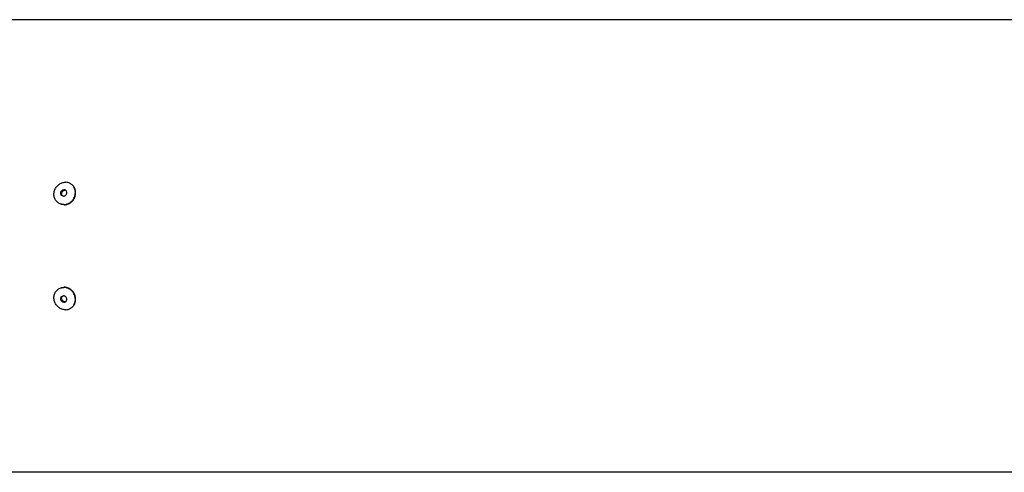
# Model space of a CAD drawing. Extents: x 0 to 594, y 0 to 420.
# Tile 36 of 64: x 337 to 396, y 67 to 94. Entities that reach past the tile are written whole.
import ezdxf

# ---------------------------------------------------------------- set-up
doc = ezdxf.new("R2010")
doc.units = 0
doc.header["$LTSCALE"] = 32.67
doc.layers.add('101200_DXF_CONTINUOUS_LINE', color=7, linetype='CONTINUOUS')
doc.layers.add('124893_DXF_CONTINUOUS_LINE', color=7, linetype='CONTINUOUS')

msp = doc.modelspace()

# ---------------------------------------------------------------- linework, layer by layer
at = {"layer": '101200_DXF_CONTINUOUS_LINE', "color": 7, "linetype": 'CONTINUOUS'}
for centre, radius, start, end in [((340.16278, 83.7124), 0.57633, 56.3029132, 58.8080097), ((340.05526, 83.53477), 0.57603, 238.8080825, 240.7931009), ((340.05526, 77.43263), 0.57603, 119.2068991, 121.1919175), ((340.16278, 77.255), 0.57633, 301.1919903, 303.6970868)]:
    msp.add_arc(centre, radius, start, end, dxfattribs=at)
for points, knots in [([(339.75693, 83.04201), (339.69833, 83.07749), (339.59216, 83.17138), (339.49109, 83.35983), (339.45675, 83.57561), (339.49198, 83.79547), (339.59234, 83.99672), (339.74745, 84.15866), (339.94125, 84.26432), (340.08555, 84.28959), (340.15626, 84.28959)], [0, 0, 0, 0, 0.11922317, 0.24055172, 0.36513828, 0.49274268, 0.62191587, 0.75060912, 0.87695559, 1, 1, 1, 1]), ([(340.46127, 84.20541), (340.41598, 84.23283), (340.31677, 84.2755), (340.20978, 84.28959), (340.15626, 84.28959)], [0, 0, 0, 0, 0.49726238, 1, 1, 1, 1]), ([(339.9542, 83.48995), (339.93743, 83.5001), (339.90704, 83.52698), (339.8781, 83.58092), (339.86828, 83.64269), (339.87836, 83.70562), (339.90709, 83.76323), (339.95149, 83.80959), (340.00696, 83.83983), (340.04827, 83.84706), (340.06851, 83.84706)], [0, 0, 0, 0, 0.11922369, 0.24055232, 0.36513886, 0.49274275, 0.62191593, 0.7506088, 0.87695169, 1, 1, 1, 1]), ([(339.98454, 83.47551), (339.97105, 83.48798), (339.94785, 83.51802), (339.92243, 83.59037), (339.93428, 83.69184), (339.99854, 83.77144), (340.06832, 83.80635), (340.10664, 83.8126), (340.12545, 83.8126)], [0, 0, 0, 0, 0.12031201, 0.24327277, 0.49516339, 0.75065223, 0.87687024, 1, 1, 1, 1]), ([(340.04151, 83.46585), (340.06175, 83.46585), (340.10306, 83.47308), (340.15853, 83.50333), (340.20294, 83.54968), (340.23166, 83.60729), (340.24175, 83.67023), (340.23192, 83.73199), (340.20299, 83.78594), (340.1726, 83.81281), (340.15582, 83.82297)], [0, 0, 0, 0, 0.12304831, 0.2493912, 0.37808407, 0.50725725, 0.63486114, 0.75944768, 0.88077631, 1, 1, 1, 1]), ([(340.06194, 82.95784), (340.13157, 82.95784), (340.2736, 82.98232), (340.46506, 83.08487), (340.61956, 83.24246), (340.72156, 83.43902), (340.76084, 83.65491), (340.73278, 83.86854), (340.6395, 84.05764), (340.53874, 84.15442), (340.48253, 84.1919)], [0, 0, 0, 0, 0.12292541, 0.24910613, 0.37764245, 0.50674543, 0.6344179, 0.75919222, 0.88072221, 1, 1, 1, 1]), ([(340.15582, 83.82297), (340.14286, 83.83082), (340.11446, 83.84303), (340.08383, 83.84706), (340.06851, 83.84706)], [0, 0, 0, 0, 0.49724074, 1, 1, 1, 1]), ([(340.07902, 82.9475), (340.14973, 82.9475), (340.29403, 82.97277), (340.48783, 83.07842), (340.64295, 83.24036), (340.7433, 83.44161), (340.77853, 83.66147), (340.7442, 83.87726), (340.64312, 84.0657), (340.53696, 84.15959), (340.47835, 84.19507)], [0, 0, 0, 0, 0.12304441, 0.24939088, 0.37808413, 0.50725732, 0.63486172, 0.75944828, 0.88077683, 1, 1, 1, 1]), ([(340.18239, 83.80289), (340.16878, 83.80771), (340.14961, 83.81179), (340.13031, 83.8126), (340.12545, 83.8126)], [0, 0, 0, 0, 0.74791938, 1, 1, 1, 1]), ([(340.07902, 82.9475), (340.0255, 82.9475), (339.91851, 82.96158), (339.8193, 83.00425), (339.77401, 83.03167)], [0, 0, 0, 0, 0.50273762, 1, 1, 1, 1]), ([(340.06194, 82.95784), (340.01174, 82.95784), (339.91144, 82.97021), (339.81753, 83.00774), (339.77418, 83.03197)], [0, 0, 0, 0, 0.50271514, 1, 1, 1, 1]), ([(340.04151, 83.46585), (340.02619, 83.46585), (339.99557, 83.46988), (339.96717, 83.4821), (339.9542, 83.48995)], [0, 0, 0, 0, 0.50275926, 1, 1, 1, 1]), ([(340.15626, 76.67781), (340.08555, 76.67781), (339.94125, 76.70308), (339.74745, 76.80874), (339.59234, 76.97068), (339.49198, 77.17193), (339.45675, 77.39179), (339.49109, 77.60757), (339.59216, 77.79602), (339.69833, 77.88991), (339.75693, 77.92539)], [0, 0, 0, 0, 0.12304441, 0.24939088, 0.37808413, 0.50725732, 0.63486172, 0.75944828, 0.88077683, 1, 1, 1, 1]), ([(339.77401, 77.93573), (339.8193, 77.96315), (339.91851, 78.00582), (340.0255, 78.0199), (340.07902, 78.0199)], [0, 0, 0, 0, 0.49726238, 1, 1, 1, 1]), ([(339.77418, 77.93543), (339.81753, 77.95966), (339.91144, 77.99719), (340.01174, 78.00956), (340.06194, 78.00956)], [0, 0, 0, 0, 0.49728486, 1, 1, 1, 1]), ([(340.48253, 76.7755), (340.53874, 76.81298), (340.6395, 76.90976), (340.73278, 77.09886), (340.76084, 77.31248), (340.72156, 77.52838), (340.61956, 77.72494), (340.46506, 77.88253), (340.2736, 77.98508), (340.13157, 78.00956), (340.06194, 78.00956)], [0, 0, 0, 0, 0.11927779, 0.24080778, 0.3655821, 0.49325457, 0.62235755, 0.75089387, 0.87707459, 1, 1, 1, 1]), ([(340.47835, 76.77233), (340.53696, 76.80781), (340.64312, 76.9017), (340.7442, 77.09014), (340.77853, 77.30593), (340.7433, 77.52579), (340.64295, 77.72704), (340.48783, 77.88898), (340.29403, 77.99463), (340.14973, 78.0199), (340.07902, 78.0199)], [0, 0, 0, 0, 0.11922317, 0.24055172, 0.36513828, 0.49274268, 0.62191587, 0.75060912, 0.87695559, 1, 1, 1, 1]), ([(340.06851, 77.12033), (340.04827, 77.12033), (340.00696, 77.12757), (339.95149, 77.15781), (339.90709, 77.20417), (339.87836, 77.26178), (339.86828, 77.32471), (339.8781, 77.38648), (339.90704, 77.44042), (339.93743, 77.4673), (339.9542, 77.47745)], [0, 0, 0, 0, 0.12304831, 0.2493912, 0.37808407, 0.50725725, 0.63486114, 0.75944768, 0.88077631, 1, 1, 1, 1]), ([(340.12545, 77.1548), (340.10664, 77.1548), (340.06832, 77.16105), (339.99854, 77.19596), (339.93428, 77.27556), (339.92243, 77.37703), (339.94785, 77.44938), (339.97105, 77.47942), (339.98454, 77.49189)], [0, 0, 0, 0, 0.12312976, 0.24934777, 0.50483661, 0.75672723, 0.87968799, 1, 1, 1, 1]), ([(339.9542, 77.47745), (339.96717, 77.4853), (339.99557, 77.49752), (340.02619, 77.50155), (340.04151, 77.50155)], [0, 0, 0, 0, 0.49724074, 1, 1, 1, 1]), ([(340.15582, 77.14443), (340.1726, 77.15459), (340.20299, 77.18146), (340.23192, 77.2354), (340.24175, 77.29717), (340.23166, 77.36011), (340.20294, 77.41772), (340.15853, 77.46407), (340.10306, 77.49431), (340.06175, 77.50155), (340.04151, 77.50155)], [0, 0, 0, 0, 0.11922369, 0.24055232, 0.36513886, 0.49274275, 0.62191593, 0.7506088, 0.87695169, 1, 1, 1, 1]), ([(340.06851, 77.12033), (340.08383, 77.12033), (340.11446, 77.12437), (340.14286, 77.13658), (340.15582, 77.14443)], [0, 0, 0, 0, 0.50275926, 1, 1, 1, 1]), ([(340.12545, 77.1548), (340.13031, 77.1548), (340.14961, 77.15561), (340.16878, 77.15969), (340.18239, 77.16451)], [0, 0, 0, 0, 0.25208062, 1, 1, 1, 1]), ([(340.15626, 76.67781), (340.20978, 76.67781), (340.31677, 76.6919), (340.41598, 76.73457), (340.46127, 76.76199)], [0, 0, 0, 0, 0.50273762, 1, 1, 1, 1])]:
    msp.add_open_spline(points, degree=3, knots=knots, dxfattribs=at)
at = {"layer": '124893_DXF_CONTINUOUS_LINE', "color": 7, "linetype": 'CONTINUOUS'}
for p, q in [((409.44144, 93.9987), (271.55768, 93.9987)), ((409.44269, 66.9687), (271.55768, 66.9687))]:
    msp.add_line(p, q, dxfattribs=at)

doc.saveas('drawing.dxf')
